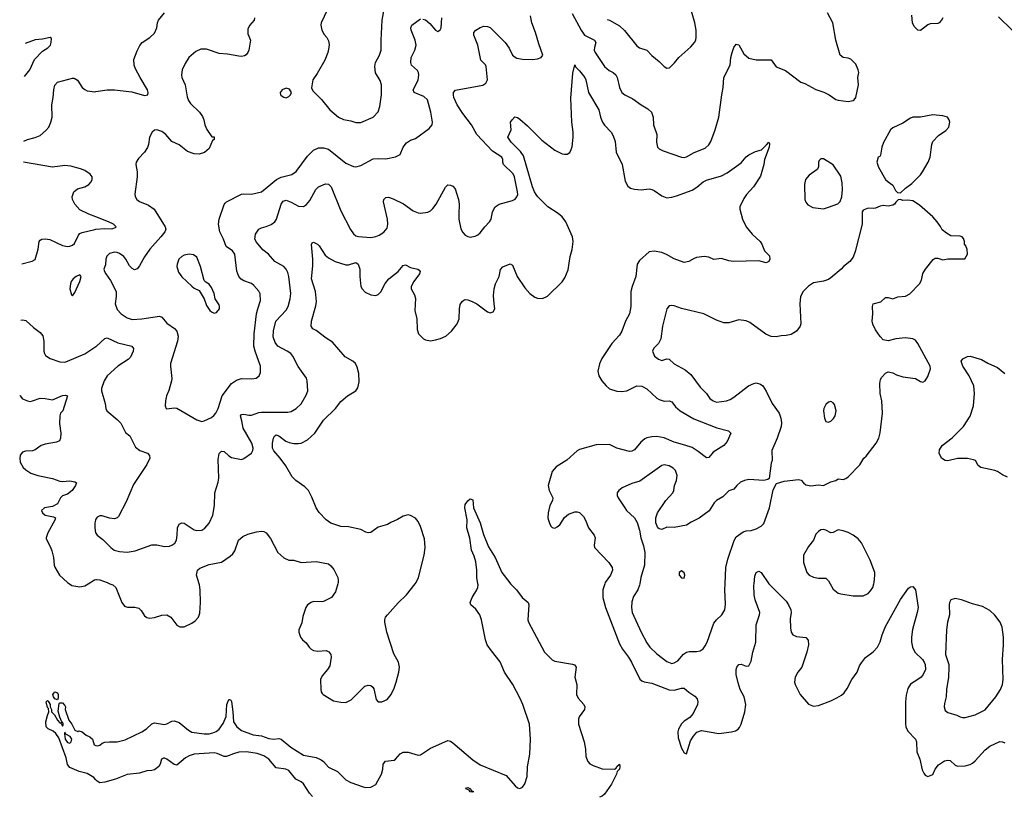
# Model space of a CAD drawing. Header units: inches. Extents: x 1839270 to 1929235, y 762242 to 910350.
# Tile 2 of 256: x 1839386 to 1847305, y 768291 to 774534. Entities that reach past the tile are written whole.
import ezdxf

# ---------------------------------------------------------------- set-up
doc = ezdxf.new("R2010")
doc.units = ezdxf.units.IN
doc.header["$MEASUREMENT"] = 0
for name, color, linetype in [('B8736', 7, 'Continuous'), ('B8737', 7, 'Continuous'), ('B8746', 7, 'Continuous'), ('B8747', 7, 'Continuous')]:
    doc.layers.add(name, color=color, linetype=linetype)

msp = doc.modelspace()

# ---------------------------------------------------------------- linework, layer by layer
at = {"layer": 'B8736', "color": 5}
for points, elevation in [([(1839786.2, 770000), (1839806.6, 769986.6), (1839870, 769976.4), (1839910, 769983.7), (1839937.1, 770000)], 720), ([(1840000, 768422.7), (1839982.2, 768442.2), (1839930, 768475.8), (1839864, 768490), (1839790, 768522.7), (1839770, 768547.6), (1839760.6, 768600.6), (1839700.4, 768760.4), (1839677.2, 768797.2), (1839656.1, 768816.1), (1839614.6, 768834.6), (1839598, 768850), (1839597.2, 768890), (1839610, 768942), (1839622, 768970), (1839618, 768998), (1839610, 769006), (1839598, 769050), (1839610, 769062), (1839615.3, 769055.3), (1839631.3, 769030), (1839632, 769010), (1839642, 768990), (1839642, 768970), (1839665.4, 768945.4), (1839690, 768902), (1839710, 768882), (1839719.6, 768879.6), (1839730, 768854), (1839736.4, 768863.6), (1839736.4, 768876.4), (1839730, 768886), (1839722, 768882), (1839726, 768890), (1839708, 768928), (1839695.3, 768975.3), (1839704, 769036), (1839710, 769042), (1839730, 769042), (1839750, 769022), (1839754.8, 769010), (1839751, 768990), (1839782.8, 768902.8), (1839806, 768870), (1839830, 768822), (1839852.7, 768812.7), (1839863.1, 768816.9), (1839890, 768810.7), (1839922, 768782), (1839950.8, 768770), (1839970.8, 768750), (1839985.5, 768705.5), (1840000, 768699.9)], 680)]:
    msp.add_lwpolyline(points, dxfattribs=dict(at, elevation=elevation))
at = {"layer": 'B8736', "color": 5, "elevation": 680}
for points in [[(1839690, 769068), (1839670, 769075.3), (1839659, 769090), (1839654, 769110), (1839670, 769132), (1839690, 769122), (1839696, 769110), (1839696.9, 769083.1)], [(1839750, 768806), (1839746.4, 768793.6), (1839750.8, 768750), (1839770, 768724), (1839790, 768718.8), (1839801.2, 768730), (1839805.2, 768750), (1839792.1, 768772.1), (1839758, 768790)]]:
    msp.add_lwpolyline(points, close=True, dxfattribs=at)
at = {"layer": 'B8737', "color": 5}
for points, elevation in [([(1839426.2, 774077.7), (1839468.7, 774130), (1839505.1, 774214.9), (1839570, 774282), (1839611.7, 774308.3), (1839634, 774330), (1839640.7, 774350), (1839642, 774382), (1839630.7, 774390.7), (1839570, 774377.6), (1839510, 774372.8), (1839430.2, 774342.5)], 720), ([(1839418.4, 773558.2), (1839448.6, 773571.4), (1839510, 773586.3), (1839550, 773603), (1839597.4, 773642.6), (1839619.5, 773670), (1839637.6, 773710), (1839647, 773750), (1839644.4, 773850), (1839655.5, 773910), (1839660.4, 773970), (1839670, 774008.7), (1839690, 774032), (1839810, 774065.1), (1839823.3, 774063.3), (1839850, 774049.3), (1839890, 773989.2), (1839910, 773972.7), (1839930, 773963.7), (1839990, 773955.6), (1840000, 773957)], 740), ([(1840000, 772948.3), (1839943, 772970), (1839870, 773004.9), (1839830, 773050.8), (1839812.4, 773090), (1839808.5, 773110), (1839821.3, 773150), (1839850, 773174), (1839910.7, 773190), (1839942, 773210), (1839962, 773230), (1839970.6, 773250), (1839970.6, 773270), (1839953.5, 773293.5), (1839910, 773322), (1839876.2, 773336.2), (1839796.7, 773356.7), (1839750, 773360.8), (1839650, 773349.1), (1839415.8, 773387.7)], 740), ([(1839403.6, 772572.5), (1839486.6, 772593.4), (1839510, 772606), (1839535.8, 772690), (1839542.4, 772750), (1839550, 772762.7), (1839564.7, 772770), (1839590, 772772.4), (1839630, 772767.6), (1839730, 772720.2), (1839770, 772711.6), (1839790, 772713.6), (1839810, 772720.4), (1839826.2, 772733.8), (1839858.2, 772801.8), (1839870, 772814.7), (1839890, 772824.5), (1839990, 772847.9), (1840000, 772849)], 740), ([(1839396.8, 772118.1), (1839410, 772121.7), (1839436.1, 772116.1), (1839498.6, 772058.6), (1839550, 772020.2), (1839572.5, 771992.5), (1839580.2, 771950), (1839579.6, 771870), (1839584.6, 771850), (1839594.7, 771834.7), (1839631.2, 771811.2), (1839710, 771782.8), (1839750, 771782.4), (1839770, 771788.2), (1839910.9, 771849.1), (1840000, 771906.7)], 740), ([(1839387.7, 771516), (1839388.9, 771510), (1839410, 771487), (1839449.1, 771469.1), (1839470, 771466.3), (1839490, 771469.1), (1839550, 771491), (1839590, 771490.2), (1839650, 771478.2), (1839730, 771512.9), (1839755.6, 771515.6), (1839771.3, 771510), (1839732.2, 771390), (1839715.3, 771370), (1839707.9, 771350), (1839707.8, 771287.8), (1839717.1, 771210), (1839714.9, 771170), (1839707.3, 771150), (1839682.6, 771137.4), (1839590, 771123.1), (1839559.1, 771110), (1839510, 771077.6), (1839490.3, 771069.7), (1839433.8, 771066.2), (1839410, 771058.4), (1839390, 771033.2), (1839386.4, 771010), (1839390, 770978), (1839414.6, 770934.6), (1839434.6, 770914.6), (1839476, 770890), (1839531.3, 770870), (1839650, 770846), (1839710, 770825.3), (1839730, 770822), (1839790, 770826.4), (1839830, 770819.1), (1839842.8, 770810), (1839836.4, 770790), (1839808.5, 770750), (1839770, 770719.3), (1839730, 770707.1), (1839715.8, 770690), (1839690, 770642.7), (1839650, 770621), (1839586, 770610), (1839562, 770590), (1839570.8, 770570), (1839590.5, 770550.5), (1839658.6, 770538.6), (1839674.4, 770530), (1839668.9, 770510), (1839611.8, 770410), (1839598.5, 770370), (1839600.2, 770360.2), (1839635.2, 770295.2), (1839645.5, 770265.4), (1839658, 770210), (1839663, 770150), (1839670, 770132.4), (1839707.7, 770070), (1839770.4, 770010.4), (1839786.2, 770000)], 720), ([(1840000, 770518.1), (1839995.5, 770510), (1839990.5, 770490), (1839990.5, 770450), (1839997.3, 770410), (1840000, 770406)], 740), ([(1839937.1, 770000), (1839988.9, 770031.1), (1840000, 770033.5)], 720)]:
    msp.add_lwpolyline(points, dxfattribs=dict(at, elevation=elevation))
at = {"layer": 'B8737', "color": 5, "elevation": 760}
msp.add_lwpolyline([(1839870, 772484), (1839841, 772470), (1839816, 772450), (1839800.7, 772430), (1839794, 772410), (1839791, 772371), (1839802, 772322), (1839810, 772314), (1839830, 772342), (1839871.1, 772430), (1839881.2, 772470)], close=True, dxfattribs=at)
at = {"layer": 'B8746', "color": 5}
for points, elevation in [([(1840000, 768699.9), (1840010, 768696), (1840030, 768701), (1840050, 768718), (1840070, 768726), (1840109.6, 768730.4), (1840170, 768728.4), (1840235.6, 768744.4), (1840369.7, 768810.3), (1840406.6, 768833.4), (1840450, 768873.4), (1840470, 768881.6), (1840550, 768868.1), (1840570, 768873), (1840610, 768896.5), (1840630, 768898), (1840670, 768884), (1840743, 768823), (1840770, 768807.2), (1840870, 768792.8), (1840910, 768794), (1840939.4, 768800.6), (1840967.2, 768812.8), (1840989.8, 768830.2), (1841023.5, 768876.5), (1841046.4, 768933.6), (1841052.3, 769030), (1841069.4, 769070), (1841074, 769070), (1841084.7, 769064.7), (1841090, 769054), (1841100.9, 768970), (1841104.9, 768890), (1841132.4, 768850), (1841170, 768819.7), (1841265.4, 768785.4), (1841330, 768777.7), (1841390, 768754.8), (1841429.4, 768750.6), (1841470, 768755.5), (1841490, 768750.2), (1841566.3, 768686.3), (1841670, 768621.6), (1841770, 768602.8), (1841810, 768585.2), (1841830.6, 768570.6), (1841870, 768526.1), (1841941.2, 768490), (1842010, 768423.8), (1842050, 768402.9), (1842150, 768367.6), (1842170, 768363.1), (1842210, 768364.2), (1842250, 768385.3), (1842296.5, 768470), (1842308, 768510), (1842311, 768550), (1842327.1, 768572.9), (1842397.6, 768582.4), (1842410, 768590.2), (1842446.5, 768633.5), (1842470, 768645.8), (1842510, 768645.4), (1842590, 768621.7), (1842610, 768624.6), (1842690, 768677.8), (1842830, 768739.5), (1842850, 768734), (1842870, 768721.6), (1843030, 768584.2), (1843090, 768543.1), (1843297.6, 768457.6), (1843370, 768376.3), (1843390, 768359.1), (1843410, 768354), (1843430, 768364), (1843450, 768390.8), (1843466.9, 768450), (1843471.8, 768528.2), (1843488.4, 768630), (1843495.7, 768750), (1843486.3, 768870), (1843433.1, 769030), (1843410, 769083), (1843352.4, 769190), (1843286.5, 769290), (1843250, 769371.2), (1843180, 769460), (1843146.6, 769510), (1843131.9, 769550), (1843101.2, 769710), (1843086.3, 769750), (1843055.9, 769795.9), (1843015.1, 769830), (1843010, 769848.7), (1843026.6, 769890), (1843063, 769950), (1843071.1, 769970), (1843072.6, 769990), (1843070.8, 770000)], 680), ([(1840111.7, 770000), (1840135.5, 769990), (1840160.3, 769970), (1840208, 769850), (1840230, 769820.7), (1840252.8, 769812.8), (1840312.8, 769812.8), (1840344.1, 769804.1), (1840364.7, 769784.7), (1840390, 769741), (1840410, 769727.3), (1840430, 769724), (1840470, 769727.7), (1840530, 769747.3), (1840570.5, 769750.5), (1840601, 769730), (1840650, 769666.8), (1840673.7, 769653.7), (1840710, 769653.4), (1840770, 769683), (1840797.7, 769702.3), (1840823.7, 769730), (1840835.4, 769764.6), (1840839.7, 769850), (1840837.6, 769950), (1840833.5, 769990), (1840830.5, 770000)], 720), ([(1841944, 770000), (1841926.3, 769933.7), (1841894.9, 769890), (1841830, 769857.4), (1841810, 769854), (1841750, 769856.9), (1841730, 769849.6), (1841702, 769830), (1841688.2, 769810), (1841664.4, 769735.6), (1841654.4, 769685.6), (1841630.5, 769630), (1841630.5, 769610), (1841644.9, 769570), (1841660.7, 769550), (1841690, 769526), (1841714, 769490), (1841730, 769474.9), (1841750, 769463.8), (1841783.3, 769456.7), (1841850, 769463.8), (1841871.9, 769451.9), (1841887.7, 769430), (1841890.5, 769410), (1841879.6, 769340.4), (1841862.4, 769310), (1841819.2, 769260.8), (1841806, 769230), (1841807.7, 769150), (1841810.8, 769130), (1841818.5, 769118.5), (1841826, 769110), (1841910, 769059.3), (1841970, 769048.2), (1842010, 769046), (1842053.4, 769066.6), (1842163.3, 769176.7), (1842190, 769184), (1842210, 769182.8), (1842227.9, 769167.9), (1842234.2, 769154.2), (1842253.4, 769070), (1842270, 769050.7), (1842298, 769050), (1842341.2, 769070), (1842373.6, 769110), (1842398.2, 769161.8), (1842414.7, 769210), (1842436.3, 769290), (1842441.3, 769330), (1842433, 769370), (1842396.8, 769436.8), (1842340.5, 769610), (1842322.9, 769690), (1842322.9, 769710), (1842329.5, 769730), (1842344.5, 769750), (1842430, 769846.7), (1842498.3, 769910), (1842568.2, 770000)], 720), ([(1843334, 770000), (1843383, 769950), (1843428.7, 769888.7), (1843477.1, 769850), (1843481.3, 769830), (1843473.1, 769710), (1843479.6, 769690), (1843608.4, 769450), (1843669.1, 769389.1), (1843690, 769377), (1843833, 769353), (1843847.2, 769347.2), (1843861.6, 769330), (1843850.4, 769250), (1843866, 769190), (1843864, 769110), (1843878.9, 769078.9), (1843922.6, 769030), (1843931.8, 769010), (1843928.7, 768990), (1843886.7, 768930), (1843880.2, 768910), (1843881.6, 768870), (1843925.7, 768730), (1843936.4, 768670), (1843940.4, 768610), (1843955.5, 768570), (1843971.9, 768551.9), (1843998, 768538), (1844071.7, 768511.7), (1844169.6, 768510.4), (1844182.7, 768517.3), (1844190, 768531.3), (1844211, 768550), (1844214, 768530), (1844210, 768508.7), (1844190.7, 768489.3), (1844187.3, 768470), (1844144.9, 768390), (1844090, 768309.6), (1844070, 768291.5), (1844050, 768283.1)], 680), ([(1844092.8, 770000), (1844076.9, 769950), (1844076.1, 769890), (1844096.5, 769810), (1844210, 769517), (1844233.7, 769473.7), (1844282.6, 769410), (1844306.2, 769370), (1844374, 769234), (1844390, 769219.5), (1844410, 769211.6), (1844470, 769200.6), (1844610, 769147.8), (1844650, 769143.2), (1844710, 769160.7), (1844730, 769160.3), (1844767.8, 769127.8), (1844817.1, 769097.1), (1844835, 769075), (1844840.2, 769050), (1844838, 769030), (1844803.9, 768956.1), (1844775.4, 768924.6), (1844730, 768894.2), (1844710, 768872.8), (1844685.3, 768830), (1844678.9, 768810), (1844682, 768762), (1844710, 768678), (1844730, 768642), (1844750, 768632), (1844781.8, 768738.2), (1844804.8, 768775.2), (1844833.7, 768806.3), (1844870, 768821.3), (1845010, 768794.9), (1845110, 768808.5), (1845142.8, 768817.2), (1845163.7, 768830), (1845176.4, 768843.6), (1845189.8, 768870.2), (1845218, 768970), (1845226.5, 769030), (1845213.7, 769090), (1845180.4, 769150), (1845164, 769204), (1845147.8, 769270), (1845147.6, 769310), (1845153.3, 769330), (1845170, 769350.4), (1845190, 769354), (1845230, 769337.6), (1845250, 769340.4), (1845254.2, 769345.8), (1845270, 769378.8), (1845282.4, 769450), (1845306.5, 769530), (1845308.9, 769670), (1845337.3, 769750), (1845338.4, 769770), (1845300.3, 769870), (1845294.2, 769910), (1845291.3, 769988.7), (1845292.3, 770000)], 720), ([(1844374, 770000), (1844372.4, 769987.6), (1844358, 769950), (1844323.4, 769896.6), (1844310, 769855.3), (1844307.8, 769810), (1844312, 769770), (1844385.7, 769610), (1844430, 769525.5), (1844454.4, 769490), (1844510, 769435.3), (1844590, 769374), (1844630, 769359.5), (1844650, 769363.1), (1844678.6, 769381.4), (1844726.3, 769433.7), (1844749.3, 769450), (1844770, 769455.3), (1844830, 769454.9), (1844859.6, 769460.4), (1844884.2, 769475.8), (1844900.1, 769499.9), (1844915.1, 769530), (1844970, 769682), (1844989.8, 769710.2), (1845033.6, 769750), (1845057.4, 769790), (1845064.2, 769835.8), (1845058.5, 769950), (1845060.4, 770000)], 740), ([(1845412.6, 770000), (1845419.5, 769990), (1845550, 769860.5), (1845570, 769830.6), (1845588.2, 769790), (1845592.2, 769770), (1845582.3, 769717.7), (1845585.9, 769645.8), (1845591.9, 769611.9), (1845604.9, 769590), (1845634.9, 769574.9), (1845710, 769568.2), (1845727.5, 769547.5), (1845731.2, 769510), (1845716.9, 769450), (1845676.9, 769330), (1845646, 769290), (1845622.8, 769250), (1845618, 769210), (1845622.4, 769190), (1845662.4, 769110), (1845730, 769030.7), (1845770, 769015.5), (1845810, 769021.6), (1845910, 769058.7), (1845958.5, 769081.5), (1845995.8, 769104.2), (1846017, 769123), (1846041.4, 769158.6), (1846078.5, 769230), (1846121.5, 769290), (1846140.7, 769339.3), (1846155.8, 769364.2), (1846190, 769405.7), (1846250, 769451.8), (1846286.3, 769490), (1846307.6, 769532.4), (1846321.8, 769590), (1846350, 769656.4), (1846470, 769873.4), (1846535.5, 769964.5), (1846550, 769976), (1846570, 769978), (1846590, 769952), (1846612.6, 769810), (1846605.7, 769770), (1846567.8, 769632.2), (1846557.8, 769570), (1846559, 769530), (1846567.9, 769490), (1846585.5, 769450), (1846648, 769390), (1846661.6, 769370), (1846669.2, 769350), (1846670.2, 769310), (1846652.2, 769270), (1846635.8, 769250), (1846610, 769228.9), (1846550, 769192.6), (1846530, 769158), (1846516.6, 769103.4), (1846509.5, 769050), (1846510.2, 768870.2), (1846512.4, 768850), (1846530, 768814.4), (1846592, 768750), (1846598.7, 768730), (1846602.4, 768650), (1846624.9, 768590), (1846644.9, 768504.9), (1846658, 768478), (1846670, 768462), (1846690, 768451.3), (1846730, 768466), (1846749.2, 768510), (1846775.3, 768544.7), (1846824.4, 768575.6), (1846850, 768582), (1846870, 768578), (1846910, 768540.4), (1846930, 768532.4), (1846990, 768537.1), (1847030, 768548), (1847050, 768558), (1847070, 768575.5), (1847150, 768665.5), (1847190, 768693), (1847270, 768732), (1847290.4, 768730.4), (1847310, 768722)], 720), ([(1845903.9, 770000), (1845930, 769957.3), (1845970, 769925.5), (1845990, 769918), (1846090, 769902), (1846170, 769904), (1846210, 769922), (1846230, 769942), (1846247.8, 769970), (1846256.1, 770000)], 740), ([(1841741.7, 768290), (1841717.3, 768317.3), (1841670, 768391), (1841650, 768407.2), (1841608.3, 768430), (1841550, 768497.4), (1841528.1, 768508.1), (1841450, 768519.7), (1841390.4, 768590.4), (1841350, 768617.3), (1841295.2, 768635.2), (1841210, 768649.9), (1841150, 768646.1), (1841106.4, 768633.6), (1841050, 768609.9), (1841030, 768609.9), (1840974.8, 768634.8), (1840950, 768639.9), (1840790, 768629.9), (1840750, 768617.3), (1840720.3, 768599.7), (1840650, 768540.5), (1840630, 768547.1), (1840570, 768588.7), (1840550, 768598.5), (1840542.8, 768597.2), (1840527.4, 768590), (1840516.8, 768550), (1840506.2, 768530), (1840470, 768505.2), (1840450, 768498.7), (1840410, 768497.2), (1840350, 768477), (1840250, 768467.5), (1840156.4, 768430), (1840070, 768404.7), (1840030, 768398.4), (1840010, 768411.8), (1840000, 768422.7)], 680)]:
    msp.add_lwpolyline(points, dxfattribs=dict(at, elevation=elevation))
for points, elevation in [([(1846910, 769881.6), (1846874.8, 769870), (1846865.5, 769850), (1846862, 769830), (1846864.9, 769750), (1846848.8, 769691.2), (1846839.5, 769630), (1846833.1, 769430), (1846858, 769350), (1846859.5, 769330), (1846855.3, 769250), (1846839.5, 769150), (1846837.1, 769090), (1846823, 769037), (1846821.5, 769010), (1846830, 768982), (1846850, 768966), (1846923.4, 768943.4), (1846950, 768930.6), (1846970, 768924.9), (1846990, 768925.5), (1847070, 768946), (1847150, 768986.7), (1847236.3, 769090), (1847274.7, 769150), (1847289.7, 769190), (1847296.3, 769230), (1847291.8, 769390), (1847299.5, 769510), (1847297.6, 769570), (1847288, 769650), (1847273, 769690), (1847230, 769747), (1847190, 769783.7), (1847130, 769818), (1847050, 769839.5), (1846962, 769870)], 740), ([(1843030, 768323.7), (1843010, 768328.3), (1843000.4, 768340.4), (1842974, 768350), (1842980.2, 768359.8), (1842990, 768362.8), (1843013, 768350), (1843016.9, 768336.9), (1843037.3, 768330)], 660)]:
    msp.add_lwpolyline(points, close=True, dxfattribs=dict(at, elevation=elevation))
at = {"layer": 'B8747', "color": 5}
for points, elevation in [([(1841858.8, 774610), (1841810.7, 774509.3), (1841807.3, 774490), (1841817.3, 774450), (1841834.9, 774414.9), (1841856.3, 774390), (1841870, 774364.7), (1841875.1, 774335.1), (1841873.7, 774310), (1841864.9, 774270), (1841840.4, 774210), (1841778.8, 774101.2), (1841744.7, 774050), (1841732.7, 773987.3), (1841742.8, 773962.8), (1841813, 773893), (1841880.4, 773810), (1841950, 773752), (1841990, 773731.8), (1842050, 773721.6), (1842090, 773708.4), (1842130, 773708.4), (1842230, 773750.6), (1842270, 773794.8), (1842283.5, 773836.5), (1842296.1, 773930), (1842296, 774010), (1842284.4, 774044.4), (1842247.5, 774107.5), (1842243.1, 774156.9), (1842248.9, 774191.1), (1842281.3, 774250), (1842294.3, 774290), (1842292.8, 774370), (1842302.3, 774530), (1842330.8, 774690)], 780), ([(1840000, 773957), (1840089.6, 773969.6), (1840150, 773969.6), (1840287, 773953), (1840390, 773924), (1840417.3, 773930), (1840420.4, 773950), (1840413.7, 773970), (1840354.6, 774070), (1840318.8, 774138.8), (1840307.9, 774170), (1840305.4, 774214.6), (1840330, 774285.2), (1840352.4, 774327.6), (1840370.4, 774350), (1840433, 774390), (1840470, 774426.6), (1840490, 774469), (1840494.4, 774510), (1840501.6, 774530), (1840550.7, 774590)], 740), ([(1840000, 770406), (1840010.4, 770390.4), (1840055.2, 770355.2), (1840118.8, 770290), (1840146, 770270), (1840190, 770258), (1840250, 770254), (1840315.8, 770264.2), (1840450, 770313), (1840490, 770313), (1840550, 770299.5), (1840590, 770302.6), (1840610, 770308.8), (1840633.4, 770326.6), (1840646.6, 770350), (1840653, 770390), (1840654.5, 770450), (1840670, 770478.8), (1840690, 770490.7), (1840710, 770487.3), (1840790, 770433), (1840810, 770428), (1840850, 770430.6), (1840874.1, 770445.8), (1840910, 770487.7), (1840940.5, 770550), (1840952.1, 770627.9), (1840956.5, 770730), (1840982.9, 770817.1), (1840988.5, 770850), (1840982.6, 770997.4), (1840991.9, 771048.1), (1841010, 771066.7), (1841030, 771061.7), (1841067.7, 771027.7), (1841090, 771014), (1841170, 770999.1), (1841190, 771006), (1841250, 771050.5), (1841262, 771070), (1841263.5, 771090), (1841254, 771130), (1841183.8, 771250), (1841174, 771310), (1841161.6, 771350), (1841170, 771360.5), (1841190, 771364), (1841230, 771354.9), (1841250, 771355.6), (1841310, 771377.4), (1841330, 771379.3), (1841541.7, 771378.3), (1841570, 771383.7), (1841610.8, 771409.2), (1841650, 771446), (1841690, 771515.5), (1841702.7, 771550), (1841699.7, 771630), (1841692.3, 771652.3), (1841626.4, 771746.4), (1841583, 771830), (1841566.3, 771850), (1841538.7, 771870), (1841462.4, 771910), (1841440.4, 771940.4), (1841424.7, 771984.7), (1841426.7, 772033.3), (1841446.9, 772110), (1841530, 772199.5), (1841544.5, 772230), (1841562, 772290), (1841567.4, 772332.6), (1841550.8, 772470.8), (1841542.7, 772502.7), (1841529.8, 772529.8), (1841512, 772550), (1841438.4, 772590), (1841387, 772650), (1841342.9, 772682.9), (1841290, 772746), (1841277.4, 772770), (1841284.2, 772810), (1841310, 772850.8), (1841330, 772861.7), (1841370, 772870.9), (1841410, 772887.7), (1841438, 772910), (1841450.8, 772930), (1841488.7, 773051.3), (1841505.6, 773074.4), (1841530, 773083.2), (1841570, 773068.4), (1841630, 773035.8), (1841670, 773033.1), (1841692.5, 773047.5), (1841720.5, 773079.5), (1841768.4, 773170), (1841779, 773181), (1841790, 773190.4), (1841845.6, 773214.4), (1841870, 773212.4), (1841890.3, 773190), (1841970, 772998), (1842046.6, 772846.6), (1842070, 772812.7), (1842090, 772795.8), (1842110.3, 772790.3), (1842210, 772784.4), (1842250, 772790.3), (1842277, 772803), (1842314.9, 772825.1), (1842342.2, 772857.8), (1842348.3, 772890), (1842344, 772930), (1842313, 773070), (1842316.2, 773090), (1842330, 773105.5), (1842353.6, 773106.4), (1842390, 773094.7), (1842473.3, 773053.3), (1842550, 772998.3), (1842590, 772981.7), (1842610, 772978.9), (1842670, 772987), (1842690, 772997.6), (1842710, 773015.8), (1842735.4, 773050), (1842810, 773186.8), (1842830, 773207.3), (1842850, 773204.9), (1842870, 773195.5), (1842890, 773173.4), (1842915.8, 773090), (1842921.8, 773050), (1842916.9, 772970), (1842919, 772930), (1842934.1, 772854.1), (1842950, 772824), (1842970, 772802), (1842990, 772790.5), (1843010, 772787.3), (1843050, 772794), (1843070, 772804), (1843090, 772820.7), (1843127.3, 772870), (1843165.1, 772910), (1843177.6, 772930), (1843189.7, 772990.3), (1843209.6, 773030), (1843243.7, 773050), (1843350, 773079.8), (1843370, 773091.8), (1843385.7, 773110), (1843391.4, 773130), (1843389.9, 773150), (1843365.6, 773270), (1843354.2, 773294.2), (1843277.6, 773370), (1843271.1, 773390), (1843273.1, 773410), (1843265.1, 773430), (1843190, 773477.4), (1843063.9, 773610), (1843020.7, 773690), (1842950, 773780.3), (1842903.9, 773850), (1842878.6, 773910), (1842874.4, 773930), (1842876.1, 773950), (1842892.7, 773967.3), (1843110, 774008.9), (1843134.9, 774025.1), (1843148.2, 774050), (1843137.6, 774157.6), (1843132.2, 774172.2), (1843094.7, 774210), (1843072.1, 774330), (1843039.6, 774410), (1843039.3, 774430), (1843056, 774450), (1843090, 774472.4), (1843118.9, 774481.1), (1843150, 774479.6), (1843170, 774470.3), (1843290, 774351.7), (1843324.1, 774304.1), (1843350.3, 774250), (1843370, 774232.4), (1843385.7, 774225.7), (1843430, 774217.8), (1843510, 774214.3), (1843550, 774218.5), (1843580.5, 774230), (1843593.2, 774250), (1843560.7, 774340.7), (1843535.2, 774430), (1843504.3, 774510), (1843493.5, 774566.5)], 740), ([(1841276, 774550), (1841271, 774530), (1841233.5, 774486.5), (1841221.7, 774458.3), (1841221.4, 774421.4), (1841244, 774370), (1841230.6, 774290), (1841222, 774270), (1841208.5, 774251.5), (1841195.1, 774244.9), (1841170, 774239.1), (1841150, 774240.4), (1841056.5, 774256.5), (1840990, 774262.6), (1840890, 774298), (1840842.9, 774297.1), (1840801.7, 774278.3), (1840747.3, 774230), (1840716.7, 774183.3), (1840693, 774130), (1840687.7, 774090), (1840690.6, 774070), (1840718, 774010), (1840733.5, 773913.5), (1840744, 773884), (1840760.3, 773860.3), (1840832.7, 773790), (1840857.3, 773757.3), (1840868.3, 773728.3), (1840874.8, 773690), (1840890.6, 773650.6), (1840932, 773592), (1840950, 773591.3), (1840950.7, 773570), (1840938, 773562), (1840910, 773499), (1840873.7, 773466.3), (1840830, 773453.2), (1840790, 773455.1), (1840734.9, 773474.9), (1840670, 773529.6), (1840610, 773556.2), (1840562, 773610), (1840530, 773635.6), (1840490, 773649.5), (1840470, 773646), (1840450.8, 773630), (1840430.6, 773590), (1840422, 773530), (1840414.2, 773505.8), (1840390.7, 773470), (1840340.9, 773419.1), (1840324, 773390), (1840320.5, 773370), (1840330.3, 773310.3), (1840331.8, 773270), (1840312.5, 773132.5), (1840314.2, 773114.2), (1840327.7, 773090), (1840350, 773072.7), (1840423.2, 773043.2), (1840468.5, 773010), (1840557.4, 772870), (1840561.1, 772850), (1840558.2, 772841.8), (1840553.7, 772830), (1840522, 772790), (1840432.9, 772690), (1840390, 772628.4), (1840350, 772555.1), (1840330, 772531.8), (1840310, 772524.2), (1840290, 772533.6), (1840270, 772556.2), (1840240.4, 772610), (1840223.5, 772630), (1840190, 772654.2), (1840170, 772663.1), (1840150, 772665.4), (1840110, 772655.6), (1840086.5, 772633.5), (1840078.4, 772610), (1840075.6, 772564.4), (1840064, 772530), (1840067.7, 772510), (1840078.4, 772490), (1840117.5, 772437.5), (1840162.4, 772350), (1840162.6, 772310), (1840154, 772250), (1840170, 772204), (1840203, 772170), (1840250, 772138), (1840290, 772123.1), (1840369, 772129), (1840511.7, 772151.7), (1840530, 772141.7), (1840570, 772094.6), (1840631.6, 772051.6), (1840650.1, 772030.1), (1840660.2, 771990), (1840656.5, 771950), (1840599.5, 771770), (1840598, 771750), (1840610.2, 771650.2), (1840607.8, 771632.2), (1840585.4, 771554.6), (1840566.4, 771510), (1840558, 771470), (1840556, 771430), (1840564.7, 771410), (1840570, 771407.3), (1840630, 771413), (1840650, 771410.6), (1840810, 771316.5), (1840850, 771303.8), (1840870, 771308.4), (1840930, 771336.5), (1840948.8, 771351.2), (1840963, 771370), (1840983.5, 771410), (1841013.5, 771510), (1841089.2, 771610.8), (1841130, 771636.5), (1841170, 771650.2), (1841252.8, 771647.2), (1841287.6, 771652.4), (1841312.3, 771670), (1841322.9, 771697.1), (1841323, 771750), (1841279.7, 771870), (1841269.8, 771910.2), (1841272.2, 772010), (1841290.9, 772169.1), (1841300.5, 772210), (1841324.4, 772275.6), (1841320.4, 772330), (1841310, 772352), (1841270, 772398.7), (1841250, 772414), (1841190, 772434), (1841168.3, 772448.3), (1841149.5, 772470), (1841132.7, 772512.7), (1841116.3, 772650), (1841097.3, 772677.3), (1841046.6, 772710), (1841025, 772770), (1840996.6, 772830), (1840985.5, 772890), (1840989.4, 772930), (1841030, 773048.2), (1841039.7, 773060.3), (1841050, 773070.2), (1841170, 773132.8), (1841190, 773135.6), (1841250.4, 773130.4), (1841330, 773151.5), (1841452.2, 773250), (1841490, 773268), (1841574.5, 773290), (1841610, 773314), (1841702, 773438), (1841730, 773467.9), (1841750, 773484.4), (1841790, 773503.7), (1841830, 773504.4), (1841870, 773493), (1842010, 773381.7), (1842070, 773355.3), (1842090, 773352.2), (1842130, 773361.3), (1842230, 773414.4), (1842270, 773419.5), (1842330, 773417), (1842410, 773432.4), (1842446, 773450), (1842471.3, 773510), (1842496, 773544), (1842530, 773564.9), (1842570, 773578), (1842680.1, 773659.9), (1842704.2, 773690), (1842706.6, 773710), (1842693.5, 773790), (1842665.1, 773890), (1842636.6, 773916.6), (1842559.3, 773950), (1842551.6, 773970), (1842590.6, 774049.4), (1842596.5, 774090), (1842594.8, 774110), (1842587, 774127), (1842538.7, 774170), (1842531.2, 774190), (1842534.2, 774230), (1842564.7, 774290), (1842574, 774330), (1842567.7, 774370), (1842534.3, 774450), (1842531.6, 774470), (1842539.3, 774490), (1842610, 774540.4)], 760), ([(1842630, 774539.5), (1842650, 774532), (1842684.6, 774504.6), (1842730, 774448.8), (1842750, 774440.4), (1842756.4, 774443.6), (1842768, 774452), (1842775.4, 774470), (1842782, 774550)], 760), ([(1843830, 774583.6), (1843900.9, 774450), (1843930, 774410.2), (1844009.3, 774369.3), (1844020.8, 774350), (1844008, 774310), (1844007.2, 774290), (1844015.8, 774270), (1844090, 774158.9), (1844127.1, 774127.1), (1844160.5, 774110), (1844180.4, 774090), (1844190.4, 774070), (1844210.4, 773990), (1844230.5, 773950), (1844254, 773930), (1844317.8, 773897.8), (1844383.8, 773850), (1844438.6, 773818.6), (1844466.5, 773790), (1844480.2, 773750), (1844483.7, 773690), (1844510.3, 773610.3), (1844508.8, 773548.8), (1844517.3, 773510), (1844530, 773497.3), (1844560.7, 773480.7), (1844710, 773428.2), (1844730, 773426), (1844750, 773432.4), (1844810, 773466), (1844899.8, 773500.2), (1844930, 773528), (1844944.9, 773555.1), (1844981.1, 773650), (1845008, 773750), (1845032.3, 773930), (1845045.1, 773990), (1845049.6, 774070), (1845101.6, 774170), (1845106.6, 774230), (1845115.6, 774270), (1845130, 774311), (1845150, 774338), (1845170, 774331.3), (1845210, 774260.5), (1845250, 774223.8), (1845310, 774210.4), (1845430, 774210.6), (1845470, 774156.3), (1845546.3, 774126.3), (1845670, 774031.3), (1845701.4, 774021.4), (1845790, 773973.4), (1845852.8, 773952.8), (1845898, 773930), (1845950, 773894), (1845970, 773887.3), (1846050, 773876.3), (1846090, 773884.9), (1846099, 773890), (1846111.5, 773908.5), (1846131.5, 774010), (1846127.8, 774070), (1846134, 774110), (1846131.1, 774130), (1846110, 774177.2), (1846070, 774216), (1846050, 774226), (1846009.3, 774229.3), (1845984, 774250), (1845949.6, 774370), (1845925.1, 774510), (1845882, 774590)], 740), ([(1844110, 774536.9), (1844130, 774531.4), (1844210, 774484), (1844250, 774448.5), (1844350, 774323.8), (1844370, 774308.2), (1844430.3, 774290.3), (1844470, 774247.7), (1844530, 774199.1), (1844570, 774157.3), (1844590, 774144), (1844611.5, 774148.5), (1844652.5, 774187.5), (1844688.6, 774231.4), (1844783.3, 774316.7), (1844812.3, 774350), (1844823.7, 774370), (1844827.5, 774392.5), (1844826, 774450), (1844816.3, 774510), (1844790, 774603.7)], 760), ([(1846811, 774550), (1846801, 774530), (1846782, 774510), (1846770, 774504), (1846710, 774502), (1846690, 774494), (1846630, 774448.7), (1846610, 774449), (1846580.7, 774480.7), (1846567.7, 774507.7), (1846560.7, 774570)], 720), ([(1847367.6, 774450), (1847257.5, 774557.5)], 720), ([(1842568.2, 770000), (1842576, 770010), (1842594.5, 770050), (1842640.5, 770230), (1842648, 770290), (1842642.3, 770362.3), (1842610, 770459), (1842590, 770501.2), (1842570, 770526), (1842530, 770549.3), (1842510, 770553.2), (1842470, 770542.7), (1842424.1, 770515.9), (1842370, 770492.3), (1842344.8, 770475.2), (1842270, 770453.7), (1842210, 770413), (1842190, 770409.6), (1842170, 770414.7), (1842130, 770434.7), (1842030, 770456.9), (1841970, 770459.7), (1841890, 770485.7), (1841850, 770514.7), (1841793.7, 770573.7), (1841770.8, 770610), (1841736.2, 770696.2), (1841708.3, 770750), (1841679.1, 770779.1), (1841607, 770830), (1841578.9, 770858.9), (1841526.5, 770946.5), (1841482, 771010), (1841430, 771069.7), (1841420.8, 771090), (1841418.7, 771130), (1841426.6, 771170), (1841434.7, 771185.3), (1841450, 771198), (1841470, 771190.3), (1841526.8, 771146.8), (1841554.8, 771134.8), (1841590, 771127.5), (1841630, 771126.2), (1841649.8, 771130.2), (1841702, 771158), (1841758.9, 771210), (1841830, 771314.4), (1841925.1, 771410), (1841970, 771464.9), (1842022.7, 771510), (1842089.6, 771550.4), (1842105.1, 771574.9), (1842117.2, 771622.8), (1842114.5, 771690), (1842100.9, 771740.9), (1842087.6, 771770), (1842066.6, 771790), (1842004.9, 771824.9), (1841902, 771942), (1841850, 771973.3), (1841770, 772036.2), (1841744, 772050), (1841729.5, 772069.5), (1841732.4, 772110), (1841767.1, 772232.9), (1841773.3, 772270), (1841765.3, 772350), (1841733.7, 772450), (1841744.4, 772555.6), (1841744.4, 772610), (1841733.2, 772726.8), (1841739, 772741), (1841750, 772746.8), (1841780.7, 772730), (1841795.1, 772715.1), (1841842.2, 772642.2), (1841870, 772619.5), (1841924, 772590), (1842010, 772563.6), (1842030, 772562.8), (1842090, 772581.8), (1842108.7, 772570), (1842121.1, 772530), (1842122, 772470), (1842130.3, 772390), (1842139.6, 772370), (1842163.9, 772343.9), (1842210, 772322), (1842250, 772316.4), (1842270, 772324.4), (1842290, 772346.4), (1842326.5, 772413.5), (1842354.8, 772450), (1842430.5, 772509.5), (1842470, 772557.3), (1842490, 772564), (1842530, 772541.6), (1842588.1, 772528.1), (1842599.9, 772519.9), (1842606.8, 772510), (1842601.6, 772490), (1842555.8, 772430), (1842534.4, 772390), (1842534.9, 772370), (1842562.5, 772322.5), (1842570, 772292), (1842564.2, 772195.8), (1842580.7, 772130), (1842583, 772043), (1842594.9, 772010), (1842634, 771970), (1842650, 771962), (1842690, 771954), (1842730, 771960.3), (1842770, 771970.4), (1842813.6, 771990), (1842858.7, 772030), (1842905.6, 772090), (1842922, 772130), (1842923, 772210), (1842930, 772244.7), (1842943.7, 772270), (1842959.1, 772280.9), (1842970, 772285.5), (1842990, 772283), (1843026, 772270), (1843062.8, 772250), (1843150, 772186), (1843170, 772178), (1843194.6, 772185.4), (1843208.7, 772210), (1843201.2, 772250), (1843198, 772318), (1843201.3, 772370), (1843213, 772410), (1843241.3, 772470), (1843253, 772527), (1843272.8, 772547.2), (1843330, 772570.4), (1843350, 772562), (1843387.9, 772470), (1843450, 772379.3), (1843490, 772334.4), (1843530, 772304.4), (1843550, 772294.9), (1843590, 772293), (1843630, 772310.5), (1843750, 772426.4), (1843770, 772459.1), (1843797.4, 772522.6), (1843814.2, 772630), (1843830, 772687.7), (1843836.5, 772750), (1843831.8, 772790), (1843778.7, 772910), (1843750, 772949.8), (1843717.4, 772977.4), (1843634.8, 773030), (1843553.7, 773110), (1843539.2, 773130), (1843526.6, 773150), (1843511.9, 773190), (1843439, 773439.1), (1843414.8, 773474.8), (1843339.6, 773550), (1843312.7, 773590), (1843338, 773650), (1843334.5, 773710), (1843346, 773730), (1843367.9, 773752.1), (1843390, 773748.2), (1843410, 773735.3), (1843470, 773680.9), (1843584.9, 773564.9), (1843690, 773486.5), (1843750, 773455.3), (1843767.5, 773452.5), (1843790, 773454.4), (1843810, 773467.7), (1843823, 773490), (1843828.5, 773511.5), (1843837.2, 773590), (1843837.6, 773630), (1843825.7, 773710), (1843817.8, 773902.2), (1843836.1, 774103.9), (1843850, 774171.3), (1843856, 774156), (1843890, 774124), (1843930.3, 774070), (1843938.7, 774050), (1843960.3, 773950), (1844044.9, 773810), (1844058.9, 773750), (1844074, 773710), (1844090, 773685.5), (1844143.8, 773630), (1844159.6, 773599.6), (1844174.8, 773554.8), (1844182.4, 773470), (1844231.4, 773371.4), (1844255.9, 773235.9), (1844276.7, 773196.7), (1844300.2, 773180.2), (1844330, 773171.8), (1844385.9, 773165.9), (1844450, 773173.8), (1844470, 773170.3), (1844490, 773161.1), (1844550, 773117.8), (1844590, 773103.2), (1844630, 773106.5), (1844670, 773117.2), (1844795.6, 773164.4), (1844832.6, 773187.4), (1844882.9, 773230), (1844910, 773244.2), (1845030, 773279.6), (1845077.6, 773302.4), (1845190, 773383.1), (1845229, 773431), (1845250, 773448.8), (1845304.1, 773475.9), (1845351.2, 773488.8), (1845392.9, 773527.1), (1845410.7, 773550.7), (1845416.3, 773536.3), (1845413.7, 773510), (1845376.5, 773410), (1845370.4, 773370), (1845343.4, 773276.6), (1845287.7, 773190), (1845233, 773130), (1845210, 773097.2), (1845179.5, 773030), (1845178.4, 773010), (1845200.4, 772930), (1845230.4, 772870), (1845278, 772810), (1845341.6, 772750), (1845354.9, 772730), (1845377.1, 772677.1), (1845415.9, 772635.9), (1845420.7, 772610), (1845410.8, 772590), (1845390, 772579.3), (1845330, 772595.1), (1845128.3, 772591.7), (1845090, 772595.1), (1845030, 772615.1), (1844970, 772606), (1844930, 772625.7), (1844890.2, 772629.8), (1844830, 772622.4), (1844810, 772615.6), (1844768.9, 772591.1), (1844730, 772583), (1844650, 772613), (1844587.7, 772647.7), (1844550, 772662.6), (1844490, 772673.3), (1844450, 772668), (1844370, 772599.6), (1844351.8, 772570), (1844340.7, 772470), (1844311.1, 772390), (1844301.8, 772350), (1844302.8, 772230), (1844290.2, 772170), (1844258.3, 772110), (1844228.3, 772031.7), (1844210, 771998.4), (1844147.9, 771932.1), (1844068.7, 771810), (1844050, 771769), (1844036, 771710), (1844044.9, 771670), (1844068.8, 771630), (1844103.7, 771590), (1844130, 771567.8), (1844190, 771549.2), (1844230, 771544.2), (1844270, 771551.5), (1844350, 771591.7), (1844390, 771588.9), (1844430, 771566), (1844510, 771492.6), (1844530, 771480.2), (1844570, 771468), (1844610, 771471.6), (1844630, 771462.6), (1844662, 771422), (1844698.4, 771390), (1844806.9, 771326.9), (1844993.3, 771253.3), (1845088.3, 771228.3), (1845106.8, 771210), (1845076.2, 771143.8), (1845048.6, 771111.4), (1844963.6, 771056.4), (1844930, 771016), (1844910, 771012), (1844844.2, 771064.2), (1844793.9, 771093.9), (1844734.9, 771114.9), (1844650, 771137.5), (1844570, 771171.8), (1844510, 771182.3), (1844470, 771182), (1844430, 771173.1), (1844414.7, 771165.3), (1844381.5, 771138.5), (1844330, 771076.9), (1844310, 771064.7), (1844290, 771063.5), (1844190, 771089.8), (1844130, 771119.3), (1844024, 771116), (1843890, 771079.7), (1843870, 771069.6), (1843785.5, 770994.5), (1843700.7, 770939.3), (1843670, 770902), (1843637.3, 770790), (1843644.9, 770750), (1843673, 770690), (1843670.4, 770670), (1843650.4, 770630), (1843637.1, 770570), (1843634.9, 770530), (1843639.3, 770510), (1843650, 770478), (1843660.9, 770460.9), (1843670, 770450.8), (1843690, 770447.3), (1843710, 770456.3), (1843730, 770473.4), (1843768.3, 770531.7), (1843800.7, 770559.3), (1843850, 770577), (1843870, 770578), (1843890, 770571.8), (1843919.8, 770540.2), (1843936.9, 770510), (1843960.3, 770450), (1844007, 770390), (1844014.4, 770370), (1844006, 770310), (1844010.4, 770290), (1844124.6, 770170), (1844150.4, 770130), (1844154, 770110), (1844138.4, 770070), (1844096, 770010), (1844092.8, 770000)], 720), ([(1845060.4, 770000), (1845065.3, 770130), (1845081.3, 770198.7), (1845133.4, 770346.6), (1845150, 770377.3), (1845203.9, 770416.1), (1845230, 770426), (1845270, 770426.7), (1845310, 770440.4), (1845350, 770461.6), (1845370, 770483), (1845416.8, 770610), (1845446, 770754), (1845473.2, 770806.8), (1845534.2, 770825.8), (1845650, 770839.1), (1845672.7, 770832.7), (1845690.6, 770810.6), (1845710, 770796), (1845750, 770786), (1845810, 770794.8), (1845850, 770790.8), (1845910, 770818), (1845949.6, 770830.4), (1845970, 770844), (1846010, 770839.1), (1846030, 770844.9), (1846050, 770859.1), (1846144.4, 770955.6), (1846176, 771010), (1846193.9, 771026.1), (1846275.1, 771130), (1846296.2, 771170), (1846307.5, 771212.5), (1846326, 771370), (1846318.9, 771470), (1846308, 771530), (1846305.1, 771610), (1846310, 771642), (1846320.1, 771659.9), (1846350, 771692), (1846370, 771704.7), (1846410, 771694.8), (1846439.1, 771679.1), (1846490, 771662.8), (1846590, 771651), (1846630, 771626.8), (1846650, 771621), (1846670, 771631.3), (1846690, 771664.7), (1846711.7, 771728.3), (1846709.5, 771750), (1846609.6, 771930), (1846590, 771957), (1846570, 771969.6), (1846510, 771977), (1846434, 771970), (1846370, 771954), (1846330, 771962), (1846306.6, 771986.6), (1846270, 772042), (1846247.5, 772087.5), (1846242, 772110), (1846249.1, 772169.1), (1846245.2, 772230), (1846249.5, 772250.5), (1846313.2, 772266.8), (1846350, 772302), (1846370, 772302), (1846410, 772291.3), (1846450, 772306.8), (1846510, 772312.4), (1846546.6, 772330), (1846624.5, 772410), (1846638.7, 772441.3), (1846650, 772494), (1846671.1, 772528.9), (1846732.9, 772607.1), (1846750, 772616), (1846770, 772616), (1846810, 772602.8), (1846850.9, 772610.9), (1846987.3, 772612.7), (1847008, 772650), (1847007.3, 772687.3), (1846996.4, 772716.4), (1846986, 772730), (1846986, 772750), (1846976.4, 772776.4), (1846966, 772790), (1846950, 772795.3), (1846876.4, 772796.4), (1846839, 772819), (1846805.6, 772845.6), (1846792.5, 772872.5), (1846765.2, 772910), (1846730, 772949.2), (1846622.9, 773042.9), (1846570, 773077.2), (1846530, 773084), (1846490, 773082), (1846470, 773088), (1846452.7, 773087.3), (1846431.6, 773068.4), (1846422, 773050), (1846410, 773042), (1846370, 773035.3), (1846330, 773039.3), (1846305.5, 773034.5), (1846270, 773019.3), (1846250, 773016), (1846210, 773019.5), (1846170, 773004), (1846162, 772990), (1846161, 772890), (1846105.3, 772670), (1846090, 772625.2), (1846064, 772590), (1846010.8, 772550), (1845994, 772530), (1845910, 772459.7), (1845890, 772446.3), (1845851.9, 772431.9), (1845770, 772418), (1845730, 772393.3), (1845686.7, 772350), (1845667, 772310), (1845662, 772250), (1845670, 772089), (1845663.1, 772070), (1845632.7, 772030), (1845590, 772004.7), (1845550, 771994.7), (1845510, 771993.3), (1845470, 771985.1), (1845430, 771987.1), (1845386.9, 772006.9), (1845259.4, 772099.4), (1845230, 772114), (1845170, 772122), (1845090, 772096.2), (1845050, 772098.4), (1844990, 772117.6), (1844888.7, 772170), (1844710, 772211.6), (1844650, 772232.7), (1844630, 772236), (1844610, 772233.2), (1844590.8, 772210), (1844555.8, 772070), (1844543, 771970), (1844524, 771930), (1844485.8, 771894.2), (1844474.8, 771870), (1844490.8, 771830), (1844524.4, 771804.4), (1844550, 771795.5), (1844590, 771807.3), (1844610, 771804), (1844649.1, 771769.1), (1844738.9, 771718.9), (1844782.8, 771682.8), (1844859.9, 771579.9), (1844908.8, 771530), (1844937.6, 771490), (1844963, 771470), (1844990, 771460.3), (1845070, 771469.1), (1845099.6, 771480.4), (1845130, 771498.7), (1845247.3, 771590), (1845290, 771610.3), (1845310, 771614.9), (1845345.1, 771605.1), (1845362.4, 771590), (1845390, 771547.7), (1845439.2, 771450), (1845494, 771370), (1845507.4, 771330), (1845512.9, 771292.9), (1845510, 771264), (1845478, 771170), (1845434.4, 771070), (1845438.4, 770990), (1845430, 770968), (1845413, 770847), (1845403, 770837), (1845370.4, 770829.6), (1845250, 770838.5), (1845214.8, 770830), (1845184.2, 770815.8), (1845154.4, 770790), (1845130, 770760.9), (1845090, 770747), (1845041.1, 770698.9), (1844990, 770669.6), (1844972.4, 770650), (1844932.6, 770587.4), (1844850, 770526), (1844785.5, 770494.5), (1844750, 770471.2), (1844650, 770450.9), (1844590, 770454.8), (1844550, 770435.1), (1844530, 770440.7), (1844518, 770450), (1844501.6, 770490), (1844501.6, 770530), (1844515.1, 770570), (1844583, 770670), (1844638.7, 770730), (1844647.8, 770750), (1844651.6, 770790), (1844667.6, 770830), (1844674, 770870), (1844662, 770910), (1844640.9, 770930), (1844610, 770948.2), (1844570, 770956.8), (1844550, 770949.7), (1844374.9, 770825.1), (1844310, 770805.1), (1844231.3, 770770), (1844206, 770750), (1844191, 770730), (1844191, 770710), (1844201, 770690), (1844253.4, 770610), (1844268, 770590), (1844330.3, 770530.3), (1844351.9, 770491.9), (1844370.4, 770430), (1844381.3, 770370), (1844404.7, 770304.7), (1844414.4, 770250), (1844412.7, 770150), (1844380.7, 770050), (1844374, 770000)], 740), ([(1840000, 772849), (1840070, 772856.4), (1840126.4, 772853.6), (1840157.5, 772862.5), (1840162.8, 772870), (1840140.5, 772890), (1840100.5, 772910), (1840000, 772948.3)], 740), ([(1840000, 771906.7), (1840005.1, 771910), (1840070, 771970.5), (1840090, 771977.1), (1840176.3, 771936.3), (1840288.5, 771908.5), (1840300.5, 771890), (1840299.3, 771870), (1840277.8, 771822.2), (1840258.2, 771801.8), (1840175.3, 771750), (1840089.4, 771670.6), (1840066, 771630), (1840043.8, 771570), (1840043.8, 771550), (1840074.4, 771450), (1840078, 771410), (1840087.7, 771390), (1840170, 771320.4), (1840198.7, 771290), (1840237.1, 771217.1), (1840272.7, 771190), (1840318.6, 771098.6), (1840352.1, 771072.1), (1840414, 771050), (1840430.3, 771030.3), (1840432.4, 771010), (1840410, 770958), (1840301.8, 770798.2), (1840241.4, 770658.6), (1840180.7, 770539.3), (1840170, 770529), (1840150, 770521.2), (1840110, 770526.6), (1840050, 770546.6), (1840030, 770546.6), (1840010, 770536), (1840000, 770518.1)], 740), ([(1847330, 770857), (1847290, 770874.5), (1847250, 770902), (1847230, 770909.5), (1847115.4, 770935.4), (1847095.1, 770950), (1847072.3, 770990), (1847056.9, 770996.9), (1847010, 771006), (1846930, 771006.8), (1846850, 770988.3), (1846829.7, 770989.7), (1846800.9, 771010), (1846782, 771050), (1846782.9, 771077.1), (1846805.2, 771110), (1846885.9, 771174.1), (1846976.2, 771263.8), (1847030, 771346.8), (1847058.7, 771430), (1847065.1, 771530), (1847059.7, 771590), (1847023, 771670), (1846972, 771750), (1846957.2, 771790), (1846972.5, 771807.5), (1847010, 771826), (1847030, 771830.7), (1847122.8, 771802.8), (1847171.9, 771771.9), (1847250, 771737.1), (1847308.2, 771690)], 720), ([(1843070.8, 770000), (1843061.7, 770050), (1843063.7, 770110), (1843056.1, 770176.1), (1843042.4, 770222.4), (1843020.9, 770270), (1843006.6, 770366.6), (1842982, 770450), (1842985.6, 770514.4), (1842966, 770610), (1842970, 770638), (1842990, 770667.3), (1843010, 770682.8), (1843030, 770674.8), (1843036.3, 770610), (1843090, 770490.7), (1843115.9, 770395.9), (1843157.8, 770297.8), (1843210.4, 770210), (1843264.2, 770090), (1843327.1, 770007.1), (1843334, 770000)], 680), ([(1846256.1, 770000), (1846258.9, 770010), (1846265.1, 770070), (1846263, 770090), (1846225.6, 770190), (1846157.7, 770330), (1846130, 770362), (1846090, 770391.3), (1846050, 770413), (1846010, 770426), (1845970, 770432.7), (1845930, 770413.2), (1845910, 770409.5), (1845870, 770431.8), (1845850, 770436.2), (1845830, 770432), (1845810, 770419.3), (1845790, 770399), (1845770.8, 770350), (1845730, 770299), (1845690.8, 770230), (1845691, 770170), (1845716, 770090), (1845736, 770070), (1845770, 770053.4), (1845810, 770045.5), (1845870, 770046), (1845890, 770022.8), (1845903.9, 770000)], 740), ([(1840830.5, 770000), (1840809.7, 770070), (1840815.1, 770110), (1840836.1, 770123.9), (1840910, 770154), (1841010, 770174.6), (1841079.4, 770220.6), (1841100.7, 770239.3), (1841116.8, 770263.2), (1841146, 770350), (1841181.3, 770378.7), (1841222.5, 770397.5), (1841290, 770417.2), (1841330, 770422), (1841350, 770419.3), (1841368.6, 770408.6), (1841403.9, 770363.9), (1841463.1, 770250), (1841510, 770207.2), (1841550, 770190.3), (1841590, 770188.9), (1841650, 770171.3), (1841770, 770179.6), (1841870, 770159.5), (1841890, 770143.8), (1841913.8, 770113.8), (1841943.8, 770050), (1841948.4, 770030), (1841946.7, 770010), (1841944, 770000)], 720), ([(1840000, 770033.5), (1840005.3, 770034.7), (1840030, 770031.5), (1840090, 770009.1), (1840111.7, 770000)], 720), ([(1845292.3, 770000), (1845298, 770062), (1845309.4, 770090), (1845330, 770100.7), (1845350, 770090.6), (1845412.6, 770000)], 720)]:
    msp.add_lwpolyline(points, dxfattribs=dict(at, elevation=elevation))
for points, elevation in [([(1841530, 773984), (1841498, 773970), (1841481, 773950), (1841484.7, 773930), (1841490, 773924.7), (1841510, 773911), (1841530, 773907.3), (1841550, 773916), (1841564, 773930), (1841573.2, 773950), (1841555.5, 773975.5)], 780), ([(1846730, 773769.5), (1846630, 773749.5), (1846570, 773751.8), (1846550, 773743.7), (1846490, 773702.7), (1846410, 773666), (1846390, 773649), (1846333.2, 773546.8), (1846320.5, 773510), (1846310, 773446), (1846304.7, 773435.3), (1846290, 773428), (1846280.7, 773390), (1846294, 773350), (1846351, 773250), (1846370, 773231), (1846410, 773204.7), (1846430, 773162), (1846445.4, 773145.4), (1846470, 773142), (1846510, 773181), (1846562.5, 773217.5), (1846630, 773286.8), (1846647.7, 773312.3), (1846691.8, 773390), (1846707.8, 773430), (1846722.4, 773530), (1846730, 773554.8), (1846775.9, 773604.1), (1846836.2, 773643.8), (1846859.6, 773670), (1846867, 773710), (1846862.7, 773730), (1846849.5, 773749.5), (1846810, 773762)], 740), ([(1845850, 773415.3), (1845830, 773415.3), (1845816.9, 773403.1), (1845811.3, 773390), (1845811, 773350), (1845801, 773330), (1845734.6, 773285.4), (1845705.5, 773250), (1845698.4, 773210), (1845700.5, 773090), (1845708.5, 773068.5), (1845725.1, 773045.1), (1845765.1, 773025.1), (1845850, 773014), (1845890, 773026.8), (1845966.6, 773053.4), (1845986.3, 773073.7), (1845998, 773110), (1846005.1, 773170), (1846002, 773222), (1845990, 773275.3), (1845930, 773368.7)], 740), ([(1840750, 772649.6), (1840710, 772640.5), (1840690.6, 772630), (1840666.7, 772610), (1840652, 772570), (1840650.4, 772550), (1840664.8, 772504.8), (1840690, 772467.7), (1840770, 772393.4), (1840790, 772377.3), (1840830, 772356), (1840870.6, 772290), (1840890, 772238), (1840916.8, 772196.8), (1840930, 772184.7), (1840950, 772176), (1840970, 772181), (1840992.3, 772210), (1840994, 772230), (1840990, 772242), (1840959.5, 772290), (1840950, 772333.2), (1840930, 772380.9), (1840910, 772407), (1840883, 772423), (1840870, 772439), (1840841.1, 772550), (1840810, 772624), (1840783.6, 772643.6)], 780), ([(1845910, 771464), (1845890, 771459), (1845870, 771442), (1845854.8, 771410), (1845850.8, 771390), (1845858.8, 771330), (1845870, 771304.7), (1845890, 771298), (1845910, 771306), (1845931.8, 771328.2), (1845945.2, 771350), (1845952, 771390), (1845940.2, 771440.2), (1845930, 771455.3)], 760), ([(1844710, 770104), (1844691.3, 770090), (1844691.3, 770070), (1844710, 770046.8), (1844730, 770046), (1844736, 770070), (1844730, 770088)], 760)]:
    msp.add_lwpolyline(points, close=True, dxfattribs=dict(at, elevation=elevation))

doc.saveas('drawing.dxf')
